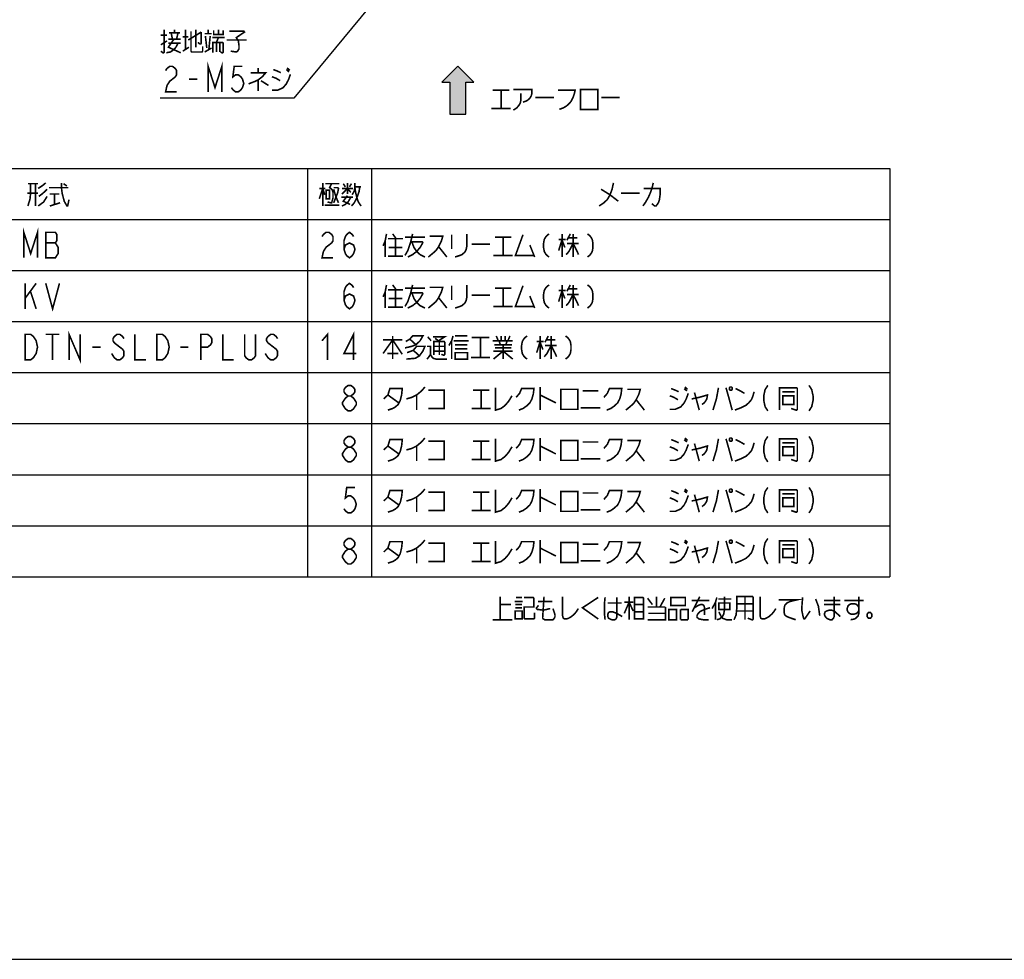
# Model space of a CAD drawing. Extents: x 0 to 1680, y 0 to 1188.
# Tile 6 of 31: x 692 to 1186, y 0 to 471. Entities that reach past the tile are written whole.
import ezdxf

# ---------------------------------------------------------------- set-up
doc = ezdxf.new("R2010")
doc.units = 0
doc.header["$LTSCALE"] = 92.4
doc.layers.get('0').update_dxf_attribs({"linetype": 'CONTINUOUS'})
doc.layers.add('ALL_NOTE', color=7, linetype='CONTINUOUS')

# ---------------------------------------------------------------- blocks, each defined once
blk = doc.blocks.new('ARROW_BL2', base_point=(912, 436))
at = {"color": 7, "linetype": 'CONTINUOUS'}
for p, q in [((912, 448), (904, 440)), ((920, 440), (912, 448)), ((904, 440), (908, 440)), ((908, 440), (908, 424)), ((916, 424), (916, 440)), ((916, 440), (920, 440)), ((908, 424), (916, 424))]:
    blk.add_line(p, q, dxfattribs=at)
for points in [[(904, 440), (912, 448), (908, 440)], [(912, 448), (916, 424), (908, 440)], [(916, 424), (912, 448), (916, 440)], [(912, 448), (920, 440), (916, 440)], [(916, 424), (908, 424), (908, 440)]]:
    blk.add_solid(points, dxfattribs=at)

msp = doc.modelspace()

# ---------------------------------------------------------------- linework, layer by layer
at = {"color": 2, "linetype": 'CONTINUOUS'}
for p, q in [((516.706, 396.735), (1128.706, 396.735)), ((836.706, 396.735), (836.706, 191.935)), ((868.706, 396.735), (868.706, 191.935)), ((1128.706, 396.735), (1128.706, 191.935)), ((516.706, 371.135), (1128.706, 371.135)), ((516.706, 345.535), (1128.706, 345.535)), ((516.706, 319.935), (1128.706, 319.935)), ((516.706, 294.335), (1128.706, 294.335)), ((516.706, 268.735), (1128.706, 268.735)), ((516.706, 243.135), (1128.706, 243.135)), ((516.706, 217.535), (1128.706, 217.535)), ((516.706, 191.935), (1128.706, 191.935))]:
    msp.add_line(p, q, dxfattribs=at)
at = {"color": 7, "linetype": 'CONTINUOUS'}
msp.add_line((0, 0), (1680, 0), dxfattribs=at)
at = {"layer": 'ALL_NOTE', "color": 2, "linetype": 'CONTINUOUS'}
for p, q in [((904.347, 522.187), (829.782, 432)), ((828.782, 432), (762.734, 432)), ((829.782, 432), (828.782, 432))]:
    msp.add_line(p, q, dxfattribs=at)
at = {"layer": 'ALL_NOTE', "color": 2, "linetype": 'CONTINUOUS', "const_width": 0.8}
for points in [[(764.798, 466.4), (764.798, 455.2), (764.454, 454.8), (764.11, 454.8), (763.078, 455.6)], [(767.206, 464.8), (772.71, 464.8)], [(768.926, 461.6), (768.238, 464.8)], [(769.958, 464.8), (769.958, 466.4)], [(771.678, 464.8), (770.99, 461.6)], [(775.462, 466.4), (775.462, 456.4)], [(776.838, 461.2), (783.374, 465.2)], [(778.214, 465.6), (778.214, 455.6), (778.558, 455.2), (783.718, 455.2), (784.062, 455.6), (784.062, 458)], [(780.622, 466.4), (780.622, 457.6)], [(783.374, 465.2), (783.374, 459.6), (783.03, 459.2), (782.686, 459.2), (781.654, 460)], [(785.094, 464.4), (788.534, 464.4)], [(786.814, 464.4), (786.814, 466.4)], [(789.566, 466), (789.566, 464), (794.382, 464), (794.382, 466)], [(791.974, 466.4), (791.974, 464)], [(797.478, 465.6), (804.702, 465.6), (805.046, 465.2), (800.918, 462.4), (801.95, 460.8), (802.294, 458.4), (802.294, 456.8), (801.606, 455.6), (800.918, 455.2), (798.166, 455.6)], [(763.078, 463.6), (766.174, 463.6)], [(763.078, 458.8), (766.174, 460.8)], [(765.83, 454.8), (767.894, 455.2), (769.614, 456.4), (770.646, 457.6), (771.678, 459.6)], [(769.614, 461.6), (766.862, 457.6), (773.054, 454.8)], [(766.862, 461.6), (773.054, 461.6)], [(766.862, 459.6), (773.054, 459.6)], [(774.086, 462.8), (776.838, 462.8)], [(785.438, 463.2), (786.126, 457.2)], [(787.158, 456.4), (787.846, 463.2)], [(788.878, 462.4), (795.07, 462.4)], [(789.222, 454.8), (789.222, 460), (794.038, 460), (794.382, 459.6), (794.382, 455.2), (794.038, 454.8), (793.694, 454.8), (793.006, 455.2)], [(790.942, 460), (791.974, 462.4)], [(790.942, 460), (790.942, 455.2)], [(792.662, 460), (792.662, 455.2)], [(796.102, 461.2), (806.078, 461.2)], [(774.086, 455.6), (777.182, 457.6)], [(785.094, 455.2), (788.534, 457.2)], [(786.814, 435.2), (786.814, 448), (790.254, 437.333), (793.694, 448), (793.694, 435.2)], [(765.486, 445.867), (766.174, 446.933), (767.55, 448), (768.926, 448), (770.302, 446.933), (770.99, 445.867), (770.99, 443.733), (770.302, 442.667), (768.926, 441.6), (767.55, 440.533), (766.174, 438.4), (765.486, 435.2), (770.99, 435.2)], [(804.014, 448), (799.886, 448), (799.198, 442.667), (800.574, 443.733), (801.95, 443.733), (803.326, 442.667), (804.014, 441.6), (804.702, 439.467), (804.014, 437.333), (803.326, 436.267), (801.95, 435.2), (800.574, 435.2), (799.198, 436.267), (798.51, 437.333)], [(808.142, 444.8), (815.71, 444.8), (813.99, 442.8), (811.926, 441.2), (810.206, 440.4), (807.11, 439.2)], [(811.926, 447.2), (811.926, 444.8)], [(819.494, 446.4), (821.558, 445.6), (823.278, 444.8)], [(826.03, 446.4), (827.406, 445.2)], [(826.374, 447.2), (827.75, 446)], [(777.182, 441.6), (781.31, 441.6)], [(811.926, 441.2), (811.926, 435.6)], [(813.302, 440.8), (817.086, 438.4)], [(818.806, 436), (821.558, 436), (824.31, 437.2), (826.03, 439.2), (827.062, 441.2), (828.094, 444)], [(818.806, 442.8), (820.87, 442), (822.934, 440.8)], [(929.602, 436), (937.858, 436)], [(933.73, 436), (933.73, 426.8)], [(939.922, 436.4), (949.21, 436.4), (949.21, 434.4), (948.866, 433.2), (948.178, 432), (946.802, 430.8), (944.738, 430)], [(943.706, 434.4), (943.706, 431.2), (943.362, 429.6), (942.674, 428.4), (941.642, 427.2), (939.922, 426)], [(962.282, 436), (970.882, 436), (970.538, 434.4), (969.85, 432.4), (968.818, 430.4), (967.786, 429.2), (966.41, 428), (965.034, 427.2), (962.97, 426.4)], [(973.634, 436.4), (973.634, 426.4), (982.234, 426.4), (982.234, 436.4), (973.634, 436.4)], [(950.93, 432.4), (960.218, 432.4)], [(983.954, 432.4), (993.242, 432.4)], [(928.914, 426.8), (938.546, 426.8)], [(696.386, 389.136), (701.546, 389.136)], [(697.762, 389.136), (697.762, 384.336), (697.418, 381.135), (696.386, 377.935)], [(700.17, 389.136), (700.17, 377.935)], [(701.546, 386.735), (703.954, 388.336), (705.33, 389.535)], [(706.018, 386.335), (703.954, 384.336), (701.89, 382.735)], [(707.05, 387.135), (716.338, 387.135), (716.682, 387.135)], [(713.242, 389.535), (713.242, 387.135), (713.586, 384.336), (714.618, 380.336), (715.994, 377.935), (716.338, 377.935)], [(714.274, 389.136), (715.994, 387.936)], [(842.554, 381.535), (844.274, 386.735), (845.306, 383.535)], [(842.554, 386.735), (845.65, 386.735)], [(844.274, 389.535), (844.274, 377.935)], [(845.65, 389.136), (852.53, 389.136)], [(845.994, 385.935), (845.994, 381.535), (847.714, 381.535), (847.714, 385.935), (845.994, 385.935)], [(848.746, 389.136), (847.714, 387.135), (848.402, 386.735), (849.09, 385.935), (849.434, 384.736), (849.434, 381.935), (848.746, 379.536), (848.402, 379.536), (846.682, 379.936)], [(849.778, 387.135), (851.842, 387.135), (852.186, 386.735), (851.842, 384.736), (849.778, 379.536)], [(849.778, 386.335), (850.81, 382.735), (852.186, 379.536)], [(853.906, 383.936), (856.658, 386.735), (858.378, 384.736)], [(853.906, 386.735), (859.41, 386.735)], [(854.594, 389.136), (855.626, 387.535)], [(856.658, 389.535), (856.658, 383.936)], [(857.69, 387.535), (858.722, 389.136)], [(862.85, 387.535), (862.506, 385.135), (861.818, 383.135), (861.13, 381.535), (860.098, 379.536), (858.722, 377.935)], [(859.066, 383.535), (860.098, 385.535), (860.442, 387.535), (860.442, 389.535)], [(860.442, 387.535), (863.538, 387.535)], [(860.442, 387.135), (860.786, 384.736), (861.474, 381.935), (862.162, 379.936), (863.538, 377.935)], [(990.106, 389.535), (989.418, 386.335), (988.386, 383.535), (987.01, 381.135), (985.29, 379.536), (982.882, 377.935)], [(983.914, 386.335), (988.386, 383.535), (992.514, 380.336)], [(1010.058, 389.535), (1009.714, 387.936), (1009.37, 386.735), (1008.682, 384.736), (1007.65, 382.335), (1006.962, 381.135), (1006.274, 379.936), (1004.898, 377.935)], [(1005.242, 386.735), (1013.498, 386.735), (1013.498, 383.535), (1013.154, 381.135), (1012.81, 379.936), (1012.122, 378.735), (1011.434, 377.935), (1010.746, 377.935), (1009.37, 379.135)], [(701.546, 384.336), (696.042, 384.336)], [(706.018, 382.735), (704.298, 379.936), (701.546, 377.935)], [(707.394, 383.936), (712.21, 383.936)], [(709.802, 383.936), (709.802, 378.735)], [(715.994, 377.935), (716.338, 377.935), (717.026, 381.135)], [(853.562, 382.335), (859.41, 382.335)], [(853.906, 377.935), (855.626, 378.735), (857.002, 379.936), (858.378, 382.335)], [(856.658, 383.135), (854.594, 380.336), (858.034, 378.735)], [(993.89, 384.336), (1003.178, 384.336)], [(707.394, 377.935), (712.554, 379.536)], [(845.306, 378.335), (852.53, 378.335)], [(694.354, 351.935), (694.354, 364.735), (697.794, 354.069), (701.234, 364.735), (701.234, 351.935)], [(705.362, 364.735), (705.362, 351.935), (710.178, 351.935), (710.866, 353.002), (711.554, 354.069), (711.554, 357.269), (710.866, 358.335), (710.178, 359.402), (710.866, 360.469), (710.866, 363.669), (710.178, 364.735), (705.362, 364.735)], [(843.938, 362.602), (844.626, 363.669), (846.002, 364.735), (847.378, 364.735), (848.754, 363.669), (849.442, 362.602), (849.442, 360.469), (848.754, 359.402), (847.378, 358.335), (846.002, 357.269), (844.626, 355.136), (843.938, 351.935), (849.442, 351.935)], [(854.946, 356.202), (855.634, 358.335), (857.698, 359.402), (859.762, 358.335), (860.45, 356.202), (859.762, 354.069), (859.074, 353.002), (857.698, 351.935), (856.322, 353.002), (855.634, 354.069), (854.946, 356.202), (854.946, 360.469), (855.634, 362.602), (856.322, 363.669), (857.698, 364.735), (859.074, 363.669), (859.762, 362.602)], [(876.274, 363.936), (875.586, 360.335), (874.554, 357.935)], [(875.586, 360.335), (875.586, 352.335)], [(876.962, 361.535), (884.53, 361.535)], [(879.37, 363.936), (881.09, 361.535)], [(880.746, 361.535), (880.746, 352.735)], [(889.346, 363.936), (889.002, 362.335), (888.314, 359.536), (886.938, 355.536), (885.562, 353.135)], [(885.562, 362.335), (895.538, 362.335)], [(897.946, 362.736), (904.482, 362.736), (903.794, 360.335), (902.418, 357.535), (901.042, 355.536), (899.666, 354.336), (897.258, 352.335)], [(908.954, 363.536), (908.954, 356.335)], [(916.522, 363.936), (916.522, 357.535), (916.178, 355.935), (915.49, 354.736), (914.114, 353.535), (913.082, 353.135), (910.674, 352.335)], [(930.626, 362.335), (938.882, 362.335)], [(934.754, 362.335), (934.754, 353.135)], [(944.73, 363.536), (940.946, 353.135), (950.234, 353.135)], [(957.802, 363.936), (956.77, 363.136), (956.082, 362.335), (955.394, 361.135), (955.05, 359.136), (955.05, 357.135), (955.394, 355.136), (956.082, 353.935), (956.77, 353.135), (957.802, 352.335)], [(962.618, 361.135), (966.058, 361.135)], [(964.338, 361.135), (962.618, 355.536)], [(964.338, 363.936), (964.338, 352.335)], [(964.338, 360.735), (965.714, 357.135)], [(968.466, 363.936), (966.746, 360.735)], [(967.434, 361.935), (971.906, 361.935)], [(969.842, 363.936), (969.842, 352.335)], [(977.066, 363.936), (978.098, 363.136), (978.786, 362.335), (979.474, 361.135), (979.818, 359.136), (979.818, 357.135), (979.474, 355.136), (978.786, 353.935), (978.098, 353.135), (977.066, 352.335)], [(705.362, 359.402), (710.178, 359.402)], [(877.306, 357.135), (884.186, 357.135)], [(888.314, 359.935), (894.162, 359.935), (894.506, 359.536), (893.13, 357.135), (891.41, 355.136), (889.346, 353.535), (886.938, 352.335)], [(889.002, 359.935), (890.034, 357.135), (891.41, 355.136), (893.13, 353.535), (895.538, 352.335)], [(902.418, 357.535), (906.546, 352.335)], [(918.93, 358.736), (928.218, 358.736)], [(948.17, 358.335), (950.578, 352.335)], [(969.842, 359.136), (967.778, 355.136), (966.402, 353.535)], [(966.746, 359.136), (972.594, 359.136)], [(969.842, 359.136), (971.906, 355.136), (972.594, 353.535)], [(876.962, 352.735), (884.53, 352.735)], [(929.938, 353.135), (939.57, 353.135)], [(695.042, 339.135), (695.042, 326.335)], [(695.042, 331.669), (700.546, 339.135)], [(705.362, 339.135), (708.802, 326.335), (712.242, 339.135)], [(854.946, 330.602), (855.634, 332.735), (857.698, 333.802), (859.762, 332.735), (860.45, 330.602), (859.762, 328.469), (859.074, 327.402), (857.698, 326.335), (856.322, 327.402), (855.634, 328.469), (854.946, 330.602), (854.946, 334.869), (855.634, 337.002), (856.322, 338.069), (857.698, 339.135), (859.074, 338.069), (859.762, 337.002)], [(876.274, 338.336), (875.586, 334.735), (874.554, 332.335)], [(876.962, 335.935), (884.53, 335.935)], [(879.37, 338.336), (881.09, 335.935)], [(880.746, 335.935), (880.746, 327.135)], [(889.346, 338.336), (889.002, 336.735), (888.314, 333.936), (886.938, 329.936), (885.562, 327.535)], [(885.562, 336.735), (895.538, 336.735)], [(897.946, 337.135), (904.482, 337.135), (903.794, 334.735), (902.418, 331.935), (901.042, 329.936), (899.666, 328.735), (897.258, 326.735)], [(908.954, 337.936), (908.954, 330.735)], [(916.522, 338.336), (916.522, 331.935), (916.178, 330.336), (915.49, 329.136), (914.114, 327.935), (913.082, 327.535), (910.674, 326.735)], [(930.626, 336.735), (938.882, 336.735)], [(934.754, 336.735), (934.754, 327.535)], [(944.73, 337.936), (940.946, 327.535), (950.234, 327.535)], [(957.802, 338.336), (956.77, 337.536), (956.082, 336.735), (955.394, 335.535), (955.05, 333.536), (955.05, 331.535), (955.394, 329.536), (956.082, 328.335), (956.77, 327.535), (957.802, 326.735)], [(962.618, 335.535), (966.058, 335.535)], [(964.338, 335.535), (962.618, 329.936)], [(964.338, 338.336), (964.338, 326.735)], [(968.466, 338.336), (966.746, 335.135)], [(967.434, 336.335), (971.906, 336.335)], [(969.842, 338.336), (969.842, 326.735)], [(977.066, 338.336), (978.098, 337.536), (978.786, 336.735), (979.474, 335.535), (979.818, 333.536), (979.818, 331.535), (979.474, 329.536), (978.786, 328.335), (978.098, 327.535), (977.066, 326.735)], [(697.794, 334.869), (700.546, 326.335)], [(875.586, 334.735), (875.586, 326.735)], [(877.306, 331.535), (884.186, 331.535)], [(888.314, 334.336), (894.162, 334.336), (894.506, 333.936), (893.13, 331.535), (891.41, 329.536), (889.346, 327.935), (886.938, 326.735)], [(889.002, 334.336), (890.034, 331.535), (891.41, 329.536), (893.13, 327.935), (895.538, 326.735)], [(902.418, 331.935), (906.546, 326.735)], [(918.93, 333.135), (928.218, 333.135)], [(948.17, 332.735), (950.578, 326.735)], [(964.338, 335.135), (965.714, 331.535)], [(969.842, 333.536), (967.778, 329.536), (966.402, 327.935)], [(966.746, 333.536), (972.594, 333.536)], [(969.842, 333.536), (971.906, 329.536), (972.594, 327.935)], [(876.962, 327.135), (884.53, 327.135)], [(929.938, 327.535), (939.57, 327.535)], [(695.042, 313.535), (697.794, 313.535), (699.17, 312.469), (699.858, 311.402), (700.546, 310.336), (701.234, 307.135), (700.546, 303.936), (699.858, 302.869), (699.17, 301.802), (697.794, 300.735), (695.042, 300.735), (695.042, 313.535)], [(705.362, 313.535), (712.242, 313.535)], [(708.802, 313.535), (708.802, 300.735)], [(717.058, 300.735), (717.058, 313.535), (722.562, 300.735), (722.562, 313.535)], [(744.578, 311.402), (743.89, 312.469), (742.514, 313.535), (741.138, 313.535), (739.762, 312.469), (739.074, 311.402), (739.074, 310.336), (739.762, 309.269), (741.138, 308.202), (742.514, 307.135), (743.89, 306.069), (744.578, 305.002), (744.578, 302.869), (743.89, 301.802), (742.514, 300.735), (741.138, 300.735), (739.762, 301.802), (739.074, 302.869), (738.386, 303.936)], [(750.082, 313.535), (750.082, 300.735), (755.586, 300.735)], [(761.09, 313.535), (763.842, 313.535), (765.218, 312.469), (765.906, 311.402), (766.594, 310.336), (767.282, 307.135), (766.594, 303.936), (765.906, 302.869), (765.218, 301.802), (763.842, 300.735), (761.09, 300.735), (761.09, 313.535)], [(783.106, 300.735), (783.106, 313.535), (786.546, 313.535), (787.922, 312.469), (788.61, 311.402), (788.61, 309.269), (787.922, 308.202), (786.546, 307.135), (783.106, 307.135)], [(794.114, 313.535), (794.114, 300.735), (799.618, 300.735)], [(810.626, 313.535), (810.626, 302.869), (809.938, 301.802), (808.562, 300.735), (807.186, 300.735), (805.81, 301.802), (805.122, 302.869), (805.122, 313.535)], [(821.634, 311.402), (820.946, 312.469), (819.57, 313.535), (818.194, 313.535), (816.818, 312.469), (816.13, 311.402), (816.13, 310.336), (816.818, 309.269), (818.194, 308.202), (819.57, 307.135), (820.946, 306.069), (821.634, 305.002), (821.634, 302.869), (820.946, 301.802), (819.57, 300.735), (818.194, 300.735), (816.818, 301.802), (816.13, 302.869), (815.442, 303.936)], [(843.938, 310.336), (846.69, 313.535), (846.69, 300.735)], [(859.762, 300.735), (859.762, 313.535), (854.946, 303.936), (861.138, 303.936)], [(874.554, 303.936), (879.37, 310.735), (884.186, 303.535)], [(874.554, 310.735), (884.186, 310.735)], [(879.37, 312.735), (879.37, 301.135)], [(885.906, 309.935), (887.97, 311.135), (889.346, 312.735), (894.506, 312.735), (893.13, 310.336), (891.066, 308.336), (889.002, 307.535), (885.562, 306.735)], [(887.97, 311.135), (891.066, 308.336)], [(896.914, 312.336), (898.634, 310.336)], [(899.666, 312.336), (905.514, 312.336), (902.418, 310.336)], [(900.698, 311.535), (902.762, 309.935)], [(909.642, 312.735), (908.954, 310.336), (907.578, 307.935)], [(910.674, 312.735), (916.866, 312.735)], [(918.93, 311.935), (927.874, 311.935)], [(923.402, 311.935), (923.402, 301.936)], [(931.314, 312.735), (932.346, 310.336)], [(933.722, 312.735), (933.722, 310.336)], [(935.786, 312.735), (935.786, 310.336)], [(938.194, 312.735), (937.162, 310.336)], [(946.794, 312.735), (945.762, 311.935), (945.074, 311.135), (944.386, 309.935), (944.042, 307.935), (944.042, 305.935), (944.386, 303.936), (945.074, 302.735), (945.762, 301.936), (946.794, 301.135)], [(953.33, 312.735), (953.33, 301.135)], [(957.458, 312.735), (955.738, 309.535)], [(956.426, 310.735), (960.898, 310.735)], [(958.834, 312.735), (958.834, 301.135)], [(966.058, 312.735), (967.09, 311.935), (967.778, 311.135), (968.466, 309.935), (968.81, 307.935), (968.81, 305.935), (968.466, 303.936), (967.778, 302.735), (967.09, 301.936), (966.058, 301.135)], [(728.754, 307.135), (732.882, 307.135)], [(772.786, 307.135), (776.914, 307.135)], [(886.594, 304.335), (889.69, 305.535), (891.41, 307.535), (895.538, 307.535), (894.506, 305.135), (892.786, 302.735), (890.722, 301.535), (886.25, 301.135)], [(896.57, 307.535), (898.29, 307.535), (898.29, 303.535), (897.602, 302.335), (896.57, 301.135)], [(900.01, 303.135), (900.01, 309.935), (905.17, 309.935), (905.514, 309.535), (905.514, 303.535), (905.17, 303.135), (904.826, 303.135), (903.794, 303.535)], [(900.01, 307.535), (905.514, 307.535)], [(902.762, 309.935), (902.762, 303.135)], [(908.954, 310.336), (908.954, 301.135)], [(909.986, 310.336), (917.554, 310.336)], [(910.674, 308.336), (916.522, 308.336), (916.866, 308.336)], [(910.674, 306.336), (916.866, 306.336)], [(929.594, 310.336), (939.57, 310.336)], [(930.282, 308.336), (938.538, 308.336), (938.882, 308.336)], [(930.626, 306.735), (938.882, 306.735)], [(932.69, 310.336), (933.378, 308.336)], [(934.754, 308.336), (934.754, 301.135)], [(936.818, 310.336), (936.13, 308.336)], [(938.882, 308.336), (939.226, 308.336)], [(951.61, 309.935), (955.05, 309.935)], [(953.33, 309.935), (951.61, 304.335)], [(953.33, 309.535), (954.706, 305.935)], [(958.834, 307.935), (956.77, 303.936), (955.394, 302.335)], [(955.738, 307.935), (961.586, 307.935)], [(958.834, 307.935), (960.898, 303.936), (961.586, 302.335)], [(876.618, 303.936), (881.778, 303.936), (882.122, 303.936)], [(889.69, 305.535), (892.786, 302.735)], [(898.29, 303.535), (898.978, 302.335), (899.666, 301.535), (901.042, 301.135), (906.546, 301.135)], [(900.01, 305.135), (905.514, 305.135)], [(910.674, 304.335), (910.674, 301.135), (916.866, 301.135), (916.866, 304.335), (910.674, 304.335)], [(918.586, 301.936), (928.218, 301.936)], [(929.938, 301.135), (934.754, 305.135), (939.57, 301.135)], [(929.938, 305.135), (939.57, 305.135)], [(857.01, 282.602), (855.634, 283.669), (854.946, 284.735), (854.946, 285.802), (855.634, 286.869), (857.01, 287.935), (858.386, 287.935), (859.762, 286.869), (860.45, 285.802), (860.45, 284.735), (859.762, 283.669), (858.386, 282.602)], [(874.898, 281.136), (876.962, 283.136), (877.994, 286.335), (884.186, 286.335), (883.842, 283.136), (883.154, 280.335), (882.122, 278.335), (880.746, 277.135), (879.37, 276.335), (876.962, 275.535)], [(886.25, 281.136), (889.002, 281.935), (891.41, 283.136), (893.818, 285.136), (895.538, 287.136)], [(930.97, 286.735), (930.97, 275.535), (933.722, 276.335), (935.786, 277.935), (937.506, 279.935), (939.226, 282.735)], [(941.29, 281.935), (943.01, 283.935), (944.042, 286.335), (950.234, 286.335), (949.89, 283.535), (949.202, 281.136), (948.17, 279.135), (946.45, 277.535), (944.73, 276.335), (942.666, 275.535)], [(953.33, 287.136), (953.33, 275.535)], [(985.322, 281.935), (987.042, 283.935), (988.074, 286.335), (994.266, 286.335), (993.922, 283.535), (993.234, 281.136), (992.202, 279.135), (990.482, 277.535), (988.762, 276.335), (986.698, 275.535)], [(1019.034, 286.335), (1021.098, 285.535), (1022.818, 284.735)], [(1025.57, 286.335), (1026.946, 285.136)], [(1025.914, 287.136), (1027.29, 285.935)], [(1042.77, 286.735), (1041.738, 281.136), (1040.018, 275.535)], [(1046.554, 286.735), (1047.93, 281.935), (1049.65, 275.535)], [(1048.618, 287.136), (1048.274, 286.735), (1048.274, 285.935), (1048.618, 285.535), (1049.306, 285.535), (1049.65, 285.935), (1049.65, 286.735), (1049.306, 287.136), (1048.618, 287.136)], [(1051.37, 286.335), (1053.778, 285.136), (1055.842, 283.935)], [(1067.538, 287.935), (1066.162, 285.802), (1065.474, 282.602), (1065.474, 280.469), (1066.162, 277.269), (1067.538, 275.135)], [(1073.386, 275.535), (1073.386, 286.735), (1081.986, 286.735), (1082.33, 286.335), (1082.33, 275.935), (1081.986, 275.535), (1081.642, 275.535), (1079.234, 276.335)], [(1088.178, 287.935), (1089.554, 285.802), (1090.242, 282.602), (1090.242, 280.469), (1089.554, 277.269), (1088.178, 275.135)], [(857.01, 275.135), (855.634, 276.202), (854.946, 277.269), (854.258, 278.335), (854.258, 279.402), (854.946, 280.469), (855.634, 281.535), (857.01, 282.602), (858.386, 282.602), (859.762, 281.535), (860.45, 280.469), (861.138, 279.402), (861.138, 278.335), (860.45, 277.269), (859.762, 276.202), (858.386, 275.135), (857.01, 275.135)], [(876.962, 283.136), (882.466, 279.135)], [(891.41, 283.136), (891.41, 275.535)], [(897.258, 285.535), (905.17, 285.535), (905.17, 276.335), (897.258, 276.335)], [(919.618, 285.535), (927.874, 285.535)], [(923.746, 285.535), (923.746, 276.335)], [(953.33, 283.136), (961.242, 279.135)], [(963.65, 285.935), (963.65, 275.935), (972.25, 275.935), (972.25, 285.935), (963.65, 285.935)], [(974.658, 285.136), (982.57, 285.136)], [(997.018, 285.935), (1003.554, 285.935), (1002.866, 283.535), (1001.49, 280.735), (1000.114, 278.736), (998.738, 277.535), (996.33, 275.535)], [(1018.346, 275.935), (1021.098, 275.935), (1023.85, 277.135), (1025.57, 279.135), (1026.602, 281.136), (1027.634, 283.935)], [(1018.346, 282.735), (1020.41, 281.935), (1022.474, 280.735)], [(1029.354, 281.136), (1033.138, 281.935), (1037.266, 283.136), (1036.922, 281.136), (1036.234, 279.935), (1035.546, 279.135), (1034.514, 278.335)], [(1030.73, 284.335), (1031.418, 281.935)], [(1031.418, 281.935), (1033.138, 275.535)], [(1051.026, 275.535), (1054.122, 276.736), (1056.53, 277.935), (1057.906, 279.135), (1059.282, 280.735), (1059.97, 282.335), (1060.658, 284.735)], [(1074.762, 284.735), (1080.954, 284.735)], [(1075.106, 282.735), (1075.106, 278.335), (1080.61, 278.335), (1080.61, 282.735), (1075.106, 282.735)], [(918.93, 276.335), (928.562, 276.335)], [(973.626, 276.736), (983.602, 276.736)], [(1001.49, 280.735), (1005.618, 275.535)], [(857.01, 257.002), (855.634, 258.069), (854.946, 259.135), (854.946, 260.202), (855.634, 261.269), (857.01, 262.335), (858.386, 262.335), (859.762, 261.269), (860.45, 260.202), (860.45, 259.135), (859.762, 258.069), (858.386, 257.002)], [(886.25, 255.535), (889.002, 256.335), (891.41, 257.535), (893.818, 259.535), (895.538, 261.535)], [(953.33, 261.535), (953.33, 249.935)], [(1025.914, 261.535), (1027.29, 260.335)], [(1048.618, 261.535), (1048.274, 261.135), (1048.274, 260.335), (1048.618, 259.936), (1049.306, 259.936), (1049.65, 260.335), (1049.65, 261.135), (1049.306, 261.535), (1048.618, 261.535)], [(1067.538, 262.335), (1066.162, 260.202), (1065.474, 257.002), (1065.474, 254.869), (1066.162, 251.669), (1067.538, 249.536)], [(1088.178, 262.335), (1089.554, 260.202), (1090.242, 257.002), (1090.242, 254.869), (1089.554, 251.669), (1088.178, 249.536)], [(857.01, 249.536), (855.634, 250.602), (854.946, 251.669), (854.258, 252.735), (854.258, 253.802), (854.946, 254.869), (855.634, 255.936), (857.01, 257.002), (858.386, 257.002), (859.762, 255.936), (860.45, 254.869), (861.138, 253.802), (861.138, 252.735), (860.45, 251.669), (859.762, 250.602), (858.386, 249.536), (857.01, 249.536)], [(874.898, 255.535), (876.962, 257.535), (877.994, 260.735), (884.186, 260.735), (883.842, 257.535), (883.154, 254.735), (882.122, 252.735), (880.746, 251.536), (879.37, 250.735), (876.962, 249.935)], [(876.962, 257.535), (882.466, 253.536)], [(891.41, 257.535), (891.41, 249.935)], [(897.258, 259.936), (905.17, 259.936), (905.17, 250.735), (897.258, 250.735)], [(919.618, 259.936), (927.874, 259.936)], [(923.746, 259.936), (923.746, 250.735)], [(930.97, 261.135), (930.97, 249.935), (933.722, 250.735), (935.786, 252.335), (937.506, 254.335), (939.226, 257.135)], [(941.29, 256.335), (943.01, 258.335), (944.042, 260.735), (950.234, 260.735), (949.89, 257.936), (949.202, 255.535), (948.17, 253.536), (946.45, 251.935), (944.73, 250.735), (942.666, 249.935)], [(953.33, 257.535), (961.242, 253.536)], [(963.65, 260.335), (963.65, 250.335), (972.25, 250.335), (972.25, 260.335), (963.65, 260.335)], [(974.658, 259.535), (982.57, 259.535)], [(985.322, 256.335), (987.042, 258.335), (988.074, 260.735), (994.266, 260.735), (993.922, 257.936), (993.234, 255.535), (992.202, 253.536), (990.482, 251.935), (988.762, 250.735), (986.698, 249.935)], [(997.018, 260.335), (1003.554, 260.335), (1002.866, 257.936), (1001.49, 255.135), (1000.114, 253.135), (998.738, 251.935), (996.33, 249.935)], [(1018.346, 250.335), (1021.098, 250.335), (1023.85, 251.536), (1025.57, 253.536), (1026.602, 255.535), (1027.634, 258.335)], [(1018.346, 257.135), (1020.41, 256.335), (1022.474, 255.135)], [(1019.034, 260.735), (1021.098, 259.936), (1022.818, 259.135)], [(1025.57, 260.735), (1026.946, 259.535)], [(1029.354, 255.535), (1033.138, 256.335), (1037.266, 257.535), (1036.922, 255.535), (1036.234, 254.335), (1035.546, 253.536), (1034.514, 252.735)], [(1030.73, 258.735), (1031.418, 256.335)], [(1042.77, 261.135), (1041.738, 255.535), (1040.018, 249.935)], [(1046.554, 261.135), (1047.93, 256.335), (1049.65, 249.935)], [(1051.026, 249.935), (1054.122, 251.135), (1056.53, 252.335), (1057.906, 253.536), (1059.282, 255.135), (1059.97, 256.735), (1060.658, 259.135)], [(1051.37, 260.735), (1053.778, 259.535), (1055.842, 258.335)], [(1073.386, 249.935), (1073.386, 261.135), (1081.986, 261.135), (1082.33, 260.735), (1082.33, 250.335), (1081.986, 249.935), (1081.642, 249.935), (1079.234, 250.735)], [(1074.762, 259.135), (1080.954, 259.135)], [(1075.106, 257.135), (1075.106, 252.735), (1080.61, 252.735), (1080.61, 257.135), (1075.106, 257.135)], [(1001.49, 255.135), (1005.618, 249.935)], [(1031.418, 256.335), (1033.138, 249.935)], [(918.93, 250.735), (928.562, 250.735)], [(973.626, 251.135), (983.602, 251.135)], [(860.45, 236.736), (856.322, 236.736), (855.634, 231.402), (857.01, 232.469), (858.386, 232.469), (859.762, 231.402), (860.45, 230.335), (861.138, 228.202), (860.45, 226.069), (859.762, 225.002), (858.386, 223.935), (857.01, 223.935), (855.634, 225.002), (854.946, 226.069)], [(1067.538, 236.736), (1066.162, 234.602), (1065.474, 231.402), (1065.474, 229.269), (1066.162, 226.069), (1067.538, 223.935)], [(1088.178, 236.736), (1089.554, 234.602), (1090.242, 231.402), (1090.242, 229.269), (1089.554, 226.069), (1088.178, 223.935)], [(874.898, 229.935), (876.962, 231.935), (877.994, 235.135), (884.186, 235.135), (883.842, 231.935), (883.154, 229.135), (882.122, 227.135), (880.746, 225.935), (879.37, 225.135), (876.962, 224.336)], [(876.962, 231.935), (882.466, 227.935)], [(886.25, 229.935), (889.002, 230.736), (891.41, 231.935), (893.818, 233.935), (895.538, 235.935)], [(891.41, 231.935), (891.41, 224.336)], [(897.258, 234.335), (905.17, 234.335), (905.17, 225.135), (897.258, 225.135)], [(919.618, 234.335), (927.874, 234.335)], [(923.746, 234.335), (923.746, 225.135)], [(930.97, 235.535), (930.97, 224.336), (933.722, 225.135), (935.786, 226.735), (937.506, 228.735), (939.226, 231.535)], [(941.29, 230.736), (943.01, 232.736), (944.042, 235.135), (950.234, 235.135), (949.89, 232.335), (949.202, 229.935), (948.17, 227.935), (946.45, 226.336), (944.73, 225.135), (942.666, 224.336)], [(953.33, 235.935), (953.33, 224.336)], [(953.33, 231.935), (961.242, 227.935)], [(963.65, 234.736), (963.65, 224.735), (972.25, 224.735), (972.25, 234.736), (963.65, 234.736)], [(974.658, 233.935), (982.57, 233.935)], [(985.322, 230.736), (987.042, 232.736), (988.074, 235.135), (994.266, 235.135), (993.922, 232.335), (993.234, 229.935), (992.202, 227.935), (990.482, 226.336), (988.762, 225.135), (986.698, 224.336)], [(997.018, 234.736), (1003.554, 234.736), (1002.866, 232.335), (1001.49, 229.535), (1000.114, 227.535), (998.738, 226.336), (996.33, 224.336)], [(1018.346, 224.735), (1021.098, 224.735), (1023.85, 225.935), (1025.57, 227.935), (1026.602, 229.935), (1027.634, 232.736)], [(1019.034, 235.135), (1021.098, 234.335), (1022.818, 233.535)], [(1025.57, 235.135), (1026.946, 233.935)], [(1025.914, 235.935), (1027.29, 234.736)], [(1029.354, 229.935), (1033.138, 230.736), (1037.266, 231.935), (1036.922, 229.935), (1036.234, 228.735), (1035.546, 227.935), (1034.514, 227.135)], [(1030.73, 233.135), (1031.418, 230.736)], [(1042.77, 235.535), (1041.738, 229.935), (1040.018, 224.336)], [(1046.554, 235.535), (1047.93, 230.736), (1049.65, 224.336)], [(1048.618, 235.935), (1048.274, 235.535), (1048.274, 234.736), (1048.618, 234.335), (1049.306, 234.335), (1049.65, 234.736), (1049.65, 235.535), (1049.306, 235.935), (1048.618, 235.935)], [(1051.026, 224.336), (1054.122, 225.535), (1056.53, 226.735), (1057.906, 227.935), (1059.282, 229.535), (1059.97, 231.135), (1060.658, 233.535)], [(1051.37, 235.135), (1053.778, 233.935), (1055.842, 232.736)], [(1073.386, 224.336), (1073.386, 235.535), (1081.986, 235.535), (1082.33, 235.135), (1082.33, 224.735), (1081.986, 224.336), (1081.642, 224.336), (1079.234, 225.135)], [(1074.762, 233.535), (1080.954, 233.535)], [(1001.49, 229.535), (1005.618, 224.336)], [(1018.346, 231.535), (1020.41, 230.736), (1022.474, 229.535)], [(1031.418, 230.736), (1033.138, 224.336)], [(1075.106, 231.535), (1075.106, 227.135), (1080.61, 227.135), (1080.61, 231.535), (1075.106, 231.535)], [(918.93, 225.135), (928.562, 225.135)], [(973.626, 225.535), (983.602, 225.535)], [(857.01, 205.802), (855.634, 206.869), (854.946, 207.935), (854.946, 209.002), (855.634, 210.069), (857.01, 211.135), (858.386, 211.135), (859.762, 210.069), (860.45, 209.002), (860.45, 207.935), (859.762, 206.869), (858.386, 205.802)], [(874.898, 204.335), (876.962, 206.335), (877.994, 209.536), (884.186, 209.536), (883.842, 206.335), (883.154, 203.535), (882.122, 201.535), (880.746, 200.335), (879.37, 199.535), (876.962, 198.735)], [(886.25, 204.335), (889.002, 205.135), (891.41, 206.335), (893.818, 208.335), (895.538, 210.335)], [(897.258, 208.735), (905.17, 208.735), (905.17, 199.535), (897.258, 199.535)], [(919.618, 208.735), (927.874, 208.735)], [(923.746, 208.735), (923.746, 199.535)], [(930.97, 209.935), (930.97, 198.735), (933.722, 199.535), (935.786, 201.136), (937.506, 203.136), (939.226, 205.935)], [(941.29, 205.135), (943.01, 207.135), (944.042, 209.536), (950.234, 209.536), (949.89, 206.735), (949.202, 204.335), (948.17, 202.335), (946.45, 200.735), (944.73, 199.535), (942.666, 198.735)], [(953.33, 210.335), (953.33, 198.735)], [(963.65, 209.135), (963.65, 199.136), (972.25, 199.136), (972.25, 209.135), (963.65, 209.135)], [(974.658, 208.335), (982.57, 208.335)], [(985.322, 205.135), (987.042, 207.135), (988.074, 209.536), (994.266, 209.536), (993.922, 206.735), (993.234, 204.335), (992.202, 202.335), (990.482, 200.735), (988.762, 199.535), (986.698, 198.735)], [(997.018, 209.135), (1003.554, 209.135), (1002.866, 206.735), (1001.49, 203.935), (1000.114, 201.935), (998.738, 200.735), (996.33, 198.735)], [(1018.346, 199.136), (1021.098, 199.136), (1023.85, 200.335), (1025.57, 202.335), (1026.602, 204.335), (1027.634, 207.135)], [(1019.034, 209.536), (1021.098, 208.735), (1022.818, 207.935)], [(1025.57, 209.536), (1026.946, 208.335)], [(1025.914, 210.335), (1027.29, 209.135)], [(1030.73, 207.536), (1031.418, 205.135)], [(1042.77, 209.935), (1041.738, 204.335), (1040.018, 198.735)], [(1046.554, 209.935), (1047.93, 205.135), (1049.65, 198.735)], [(1048.618, 210.335), (1048.274, 209.935), (1048.274, 209.135), (1048.618, 208.735), (1049.306, 208.735), (1049.65, 209.135), (1049.65, 209.935), (1049.306, 210.335), (1048.618, 210.335)], [(1051.026, 198.735), (1054.122, 199.935), (1056.53, 201.136), (1057.906, 202.335), (1059.282, 203.935), (1059.97, 205.536), (1060.658, 207.935)], [(1051.37, 209.536), (1053.778, 208.335), (1055.842, 207.135)], [(1067.538, 211.135), (1066.162, 209.002), (1065.474, 205.802), (1065.474, 203.669), (1066.162, 200.469), (1067.538, 198.335)], [(1073.386, 198.735), (1073.386, 209.935), (1081.986, 209.935), (1082.33, 209.536), (1082.33, 199.136), (1081.986, 198.735), (1081.642, 198.735), (1079.234, 199.535)], [(1074.762, 207.935), (1080.954, 207.935)], [(1088.178, 211.135), (1089.554, 209.002), (1090.242, 205.802), (1090.242, 203.669), (1089.554, 200.469), (1088.178, 198.335)], [(857.01, 198.335), (855.634, 199.402), (854.946, 200.469), (854.258, 201.535), (854.258, 202.602), (854.946, 203.669), (855.634, 204.735), (857.01, 205.802), (858.386, 205.802), (859.762, 204.735), (860.45, 203.669), (861.138, 202.602), (861.138, 201.535), (860.45, 200.469), (859.762, 199.402), (858.386, 198.335), (857.01, 198.335)], [(876.962, 206.335), (882.466, 202.335)], [(891.41, 206.335), (891.41, 198.735)], [(953.33, 206.335), (961.242, 202.335)], [(1001.49, 203.935), (1005.618, 198.735)], [(1018.346, 205.935), (1020.41, 205.135), (1022.474, 203.935)], [(1029.354, 204.335), (1033.138, 205.135), (1037.266, 206.335), (1036.922, 204.335), (1036.234, 203.136), (1035.546, 202.335), (1034.514, 201.535)], [(1031.418, 205.135), (1033.138, 198.735)], [(1075.106, 205.935), (1075.106, 201.535), (1080.61, 201.535), (1080.61, 205.935), (1075.106, 205.935)], [(918.93, 199.535), (928.562, 199.535)], [(973.626, 199.935), (983.602, 199.935)], [(933.274, 170.358), (933.274, 181.958)], [(933.274, 177.958), (938.778, 177.958)], [(940.498, 179.558), (944.626, 179.558)], [(940.842, 177.958), (944.282, 177.958)], [(941.186, 181.558), (944.282, 181.558)], [(945.314, 181.558), (949.786, 181.558), (950.13, 181.158), (950.13, 176.758), (945.314, 176.758), (945.314, 171.158), (945.658, 170.758), (950.13, 170.758), (950.474, 171.158), (950.474, 173.958)], [(952.538, 177.558), (951.506, 176.358), (951.506, 175.958), (951.85, 175.558), (954.946, 175.158), (958.386, 175.958)], [(952.194, 179.558), (959.418, 179.558)], [(955.29, 181.958), (954.602, 171.558), (954.602, 171.158), (954.946, 170.758), (955.634, 170.358), (959.762, 170.358), (960.45, 171.158), (960.794, 171.958), (960.794, 172.758), (960.45, 173.958), (959.762, 175.958)], [(964.578, 181.958), (964.578, 172.358), (964.922, 171.158), (965.61, 170.758), (966.642, 170.758), (967.674, 171.158), (969.05, 171.958), (970.426, 173.158), (971.458, 174.358), (972.49, 175.958)], [(982.466, 181.558), (974.554, 176.358), (982.466, 170.758)], [(985.906, 181.558), (985.562, 178.358), (985.562, 173.558), (985.906, 170.358)], [(991.754, 181.558), (991.754, 171.558), (991.41, 170.758), (990.722, 170.358), (989.346, 170.358), (988.314, 170.758), (987.626, 171.158), (987.282, 171.958), (987.282, 173.158), (987.626, 173.958), (988.314, 174.358), (989.69, 174.358), (990.722, 173.958), (991.754, 173.558), (994.506, 171.958)], [(987.282, 178.758), (994.162, 178.758)], [(995.538, 173.558), (997.946, 179.158), (1000.01, 174.758)], [(995.538, 179.158), (1000.01, 179.158)], [(997.946, 181.958), (997.946, 170.358)], [(1000.698, 181.558), (1000.698, 170.758), (1005.17, 170.758), (1005.17, 181.158), (1004.826, 181.558), (1000.698, 181.558)], [(1000.698, 177.958), (1005.17, 177.958)], [(1007.234, 181.158), (1009.642, 177.958)], [(1011.706, 176.758), (1011.706, 181.958)], [(1013.426, 176.758), (1015.834, 181.158)], [(1018.93, 181.558), (1018.93, 177.558), (1026.154, 177.558), (1026.154, 181.558), (1018.93, 181.558)], [(1029.25, 179.958), (1038.194, 179.958)], [(1033.378, 181.958), (1029.594, 174.358)], [(1030.626, 176.358), (1032.69, 177.558), (1033.722, 177.958), (1034.754, 177.958), (1035.442, 177.558), (1035.786, 176.358), (1035.786, 172.758)], [(1041.978, 181.558), (1041.29, 179.158), (1039.57, 175.958)], [(1041.29, 179.158), (1041.29, 170.358)], [(1045.762, 181.958), (1045.762, 175.158), (1045.418, 173.158), (1044.73, 171.958), (1043.354, 170.758), (1041.978, 170.358)], [(1042.666, 180.758), (1049.202, 180.758)], [(1043.01, 178.758), (1048.514, 178.758), (1048.514, 175.558), (1043.01, 175.558), (1043.01, 178.758)], [(1050.578, 170.358), (1051.61, 172.758), (1051.954, 175.958), (1051.954, 181.958), (1059.866, 181.958), (1060.21, 181.558), (1060.21, 170.758), (1059.866, 170.358), (1059.522, 170.358), (1057.458, 171.158)], [(1051.954, 178.358), (1060.21, 178.358)], [(1056.082, 181.958), (1056.082, 170.358)], [(1063.65, 181.958), (1063.65, 172.358), (1063.994, 171.158), (1064.682, 170.758), (1065.714, 170.758), (1066.746, 171.158), (1068.122, 171.958), (1069.498, 173.158), (1070.53, 174.358), (1071.562, 175.958)], [(1072.938, 180.358), (1082.226, 180.358), (1078.786, 179.558), (1077.066, 178.758), (1076.034, 177.558), (1075.69, 175.958), (1075.69, 173.958), (1076.034, 172.758), (1077.066, 171.958), (1079.13, 171.158), (1081.538, 170.358)], [(1084.978, 181.558), (1084.634, 177.158), (1084.634, 174.758), (1085.322, 171.558), (1085.666, 170.758), (1086.01, 170.758), (1088.762, 174.758)], [(1091.514, 180.758), (1092.89, 177.158), (1093.578, 172.358)], [(1095.642, 179.958), (1103.898, 179.958)], [(1095.642, 177.958), (1103.898, 177.958)], [(1100.802, 181.958), (1100.802, 171.958), (1100.458, 171.158), (1099.77, 170.358), (1098.738, 170.358), (1097.706, 170.758), (1097.018, 171.158), (1096.33, 171.958), (1095.986, 172.758), (1095.986, 173.558), (1096.33, 174.358), (1097.018, 174.758), (1098.394, 175.158), (1099.426, 175.158), (1100.802, 174.758), (1103.898, 171.958)], [(1105.962, 179.958), (1115.594, 179.958)], [(1113.186, 175.158), (1112.842, 174.358), (1112.154, 173.558), (1110.778, 173.158), (1109.402, 173.158), (1108.37, 173.558), (1107.682, 174.358), (1107.338, 175.158), (1107.338, 175.958), (1107.682, 177.158), (1108.37, 177.958), (1109.402, 178.358), (1111.122, 178.358), (1112.154, 177.958), (1112.842, 177.158), (1113.186, 176.358)], [(1113.186, 181.958), (1113.186, 173.558), (1112.842, 172.358), (1112.154, 171.558), (1111.122, 170.758), (1109.058, 170.358)], [(940.842, 176.358), (944.282, 176.358)], [(940.842, 170.758), (944.282, 170.758), (944.282, 174.758), (940.842, 174.758), (940.842, 170.758)], [(1000.698, 174.358), (1005.17, 174.358)], [(1007.234, 176.758), (1016.178, 176.758)], [(1016.178, 176.758), (1016.178, 170.358), (1007.234, 170.358)], [(1007.578, 173.558), (1016.178, 173.558)], [(1017.898, 175.558), (1017.898, 170.358), (1021.682, 170.358), (1021.682, 175.558), (1017.898, 175.558)], [(1023.746, 175.558), (1023.746, 170.358)], [(1027.53, 170.358), (1027.53, 175.558), (1023.746, 175.558)], [(1038.538, 176.358), (1035.786, 175.558), (1033.378, 174.358), (1032.346, 173.158), (1032.002, 172.358), (1032.002, 171.558), (1033.034, 170.758), (1035.098, 170.358), (1037.85, 170.358)], [(1043.01, 174.358), (1043.698, 172.758), (1044.73, 171.158), (1046.794, 170.358), (1049.546, 170.358)], [(1051.954, 174.758), (1060.21, 174.758)], [(1119.034, 173.958), (1118.002, 173.958), (1117.314, 173.158), (1117.314, 171.958), (1118.002, 171.158), (1119.034, 171.158), (1119.722, 171.958), (1119.722, 173.158), (1119.034, 173.958)], [(929.49, 170.358), (939.466, 170.358)], [(1023.746, 170.358), (1027.53, 170.358)]]:
    msp.add_lwpolyline(points, dxfattribs=at)

# ---------------------------------------------------------------- block references
at = {"color": 2, "linetype": 'CONTINUOUS'}
msp.add_blockref('ARROW_BL2', (912, 436), dxfattribs=at)

doc.saveas('drawing.dxf')
